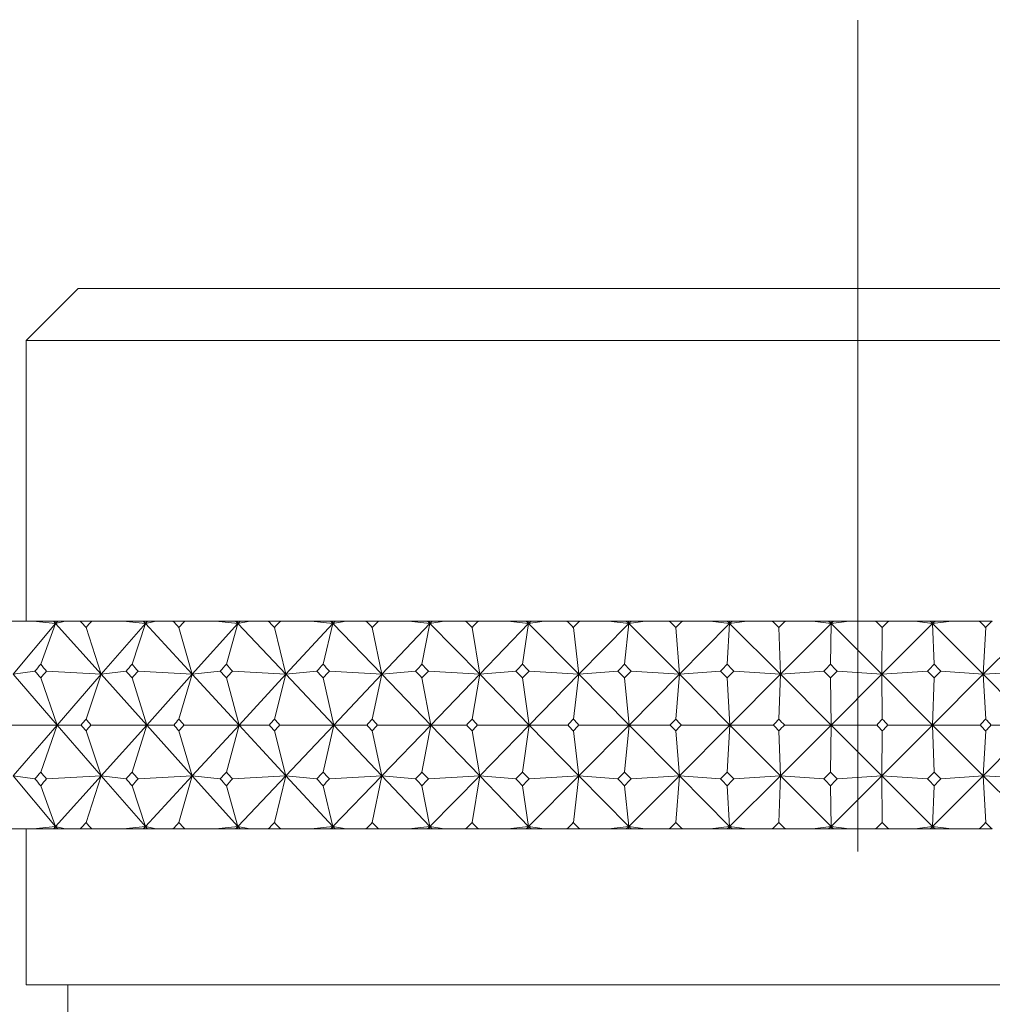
# Model space of a CAD drawing. Header units: inches. Extents: x 1.9 to 18.8, y 1.1 to 16.1.
# Tile 30 of 34: x 17.259 to 17.844, y 11.197 to 11.789. Entities that reach past the tile are written whole.
import ezdxf

# ---------------------------------------------------------------- set-up
doc = ezdxf.new("R2010")
doc.units = ezdxf.units.IN
doc.header["$MEASUREMENT"] = 0
doc.linetypes.add('CENTERX2', pattern=[0.8, 0.5, -0.1, 0.1, -0.1])
doc.layers.add('SLD-0', color=7, linetype='Continuous')

msp = doc.modelspace()

# ---------------------------------------------------------------- linework, layer by layer
at = {"color": 7, "linetype": 'Continuous', "lineweight": 15}
for p, q in [((17.29447, 11.62743), (17.26322, 11.59618)), ((17.29447, 11.62743), (18.23197, 11.62743)), ((17.26322, 11.59618), (17.26322, 11.42742)), ((18.26322, 11.59618), (17.26322, 11.59618)), ((17.24862, 11.42742), (17.26745, 11.42742)), ((17.28093, 11.42595), (17.26745, 11.42742)), ((17.26745, 11.42742), (17.27961, 11.42742)), ((17.27961, 11.42742), (17.28093, 11.42595)), ((17.27961, 11.42742), (17.28044, 11.42742)), ((17.28044, 11.42742), (17.28093, 11.42595)), ((17.28044, 11.42742), (17.28216, 11.42742)), ((17.28093, 11.42595), (17.28665, 11.42742)), ((17.28216, 11.42742), (17.28093, 11.42595)), ((17.28216, 11.42742), (17.28665, 11.42742)), ((17.28665, 11.42742), (17.29567, 11.42742)), ((17.30274, 11.42742), (17.29567, 11.42742)), ((17.30274, 11.42742), (17.3215, 11.42742)), ((17.33487, 11.42595), (17.3215, 11.42742)), ((17.3215, 11.42742), (17.33351, 11.42742)), ((17.33351, 11.42742), (17.33487, 11.42595)), ((17.33351, 11.42742), (17.33443, 11.42742)), ((17.33443, 11.42742), (17.33487, 11.42595)), ((17.33443, 11.42742), (17.33615, 11.42742)), ((17.33487, 11.42595), (17.34135, 11.42742)), ((17.33615, 11.42742), (17.33487, 11.42595)), ((17.33615, 11.42742), (17.34135, 11.42742)), ((17.34135, 11.42742), (17.35139, 11.42742)), ((17.35868, 11.42742), (17.35139, 11.42742)), ((17.35868, 11.42742), (17.37728, 11.42742)), ((17.39049, 11.42595), (17.37728, 11.42742)), ((17.37728, 11.42742), (17.3891, 11.42742)), ((17.3891, 11.42742), (17.39049, 11.42595)), ((17.3891, 11.42742), (17.39011, 11.42742)), ((17.39011, 11.42742), (17.39049, 11.42595)), ((17.39011, 11.42742), (17.39182, 11.42742)), ((17.39049, 11.42595), (17.39771, 11.42742)), ((17.39182, 11.42742), (17.39049, 11.42595)), ((17.39182, 11.42742), (17.39771, 11.42742)), ((17.39771, 11.42742), (17.40873, 11.42742)), ((17.41621, 11.42742), (17.40873, 11.42742)), ((17.41621, 11.42742), (17.43459, 11.42742)), ((17.44759, 11.42595), (17.43459, 11.42742)), ((17.43459, 11.42742), (17.44617, 11.42742)), ((17.44617, 11.42742), (17.44759, 11.42595)), ((17.44617, 11.42742), (17.44727, 11.42742)), ((17.44727, 11.42742), (17.44759, 11.42595)), ((17.44727, 11.42742), (17.44895, 11.42742)), ((17.44759, 11.42595), (17.45551, 11.42742)), ((17.44895, 11.42742), (17.44759, 11.42595)), ((17.44895, 11.42742), (17.45551, 11.42742)), ((17.45551, 11.42742), (17.46747, 11.42742)), ((17.47511, 11.42742), (17.46747, 11.42742)), ((17.47511, 11.42742), (17.4932, 11.42742)), ((17.50593, 11.42595), (17.4932, 11.42742)), ((17.4932, 11.42742), (17.50449, 11.42742)), ((17.50449, 11.42742), (17.50593, 11.42595)), ((17.50449, 11.42742), (17.50567, 11.42742)), ((17.50567, 11.42742), (17.50593, 11.42595)), ((17.50567, 11.42742), (17.50733, 11.42742)), ((17.50593, 11.42595), (17.51453, 11.42742)), ((17.50733, 11.42742), (17.50593, 11.42595)), ((17.50733, 11.42742), (17.51453, 11.42742)), ((17.51453, 11.42742), (17.52737, 11.42742)), ((17.53515, 11.42742), (17.52737, 11.42742)), ((17.53515, 11.42742), (17.55287, 11.42742)), ((17.56529, 11.42595), (17.55287, 11.42742)), ((17.55287, 11.42742), (17.56383, 11.42742)), ((17.56383, 11.42742), (17.56529, 11.42595)), ((17.56383, 11.42742), (17.56509, 11.42742)), ((17.56509, 11.42742), (17.56529, 11.42595)), ((17.56509, 11.42742), (17.56671, 11.42742)), ((17.56529, 11.42595), (17.57452, 11.42742)), ((17.56671, 11.42742), (17.56529, 11.42595)), ((17.56671, 11.42742), (17.57452, 11.42742)), ((17.57452, 11.42742), (17.58821, 11.42742)), ((17.59609, 11.42742), (17.58821, 11.42742)), ((17.59609, 11.42742), (17.61338, 11.42742)), ((17.62543, 11.42595), (17.61338, 11.42742)), ((17.61338, 11.42742), (17.62396, 11.42742)), ((17.62396, 11.42742), (17.62543, 11.42595)), ((17.62396, 11.42742), (17.62529, 11.42742)), ((17.62529, 11.42742), (17.62543, 11.42595)), ((17.62529, 11.42742), (17.62687, 11.42742)), ((17.62543, 11.42595), (17.63527, 11.42742)), ((17.62687, 11.42742), (17.62543, 11.42595)), ((17.62687, 11.42742), (17.63527, 11.42742)), ((17.63527, 11.42742), (17.64974, 11.42742)), ((17.65769, 11.42742), (17.64974, 11.42742)), ((17.65769, 11.42742), (17.67447, 11.42742)), ((17.68611, 11.42595), (17.67447, 11.42742)), ((17.67447, 11.42742), (17.68464, 11.42742)), ((17.68464, 11.42742), (17.68611, 11.42595)), ((17.68464, 11.42742), (17.68603, 11.42742)), ((17.68603, 11.42742), (17.68611, 11.42595)), ((17.68603, 11.42742), (17.68757, 11.42742)), ((17.68611, 11.42595), (17.69651, 11.42742)), ((17.68757, 11.42742), (17.68611, 11.42595)), ((17.68757, 11.42742), (17.69651, 11.42742)), ((17.69651, 11.42742), (17.71172, 11.42742)), ((17.71971, 11.42742), (17.71172, 11.42742)), ((17.71971, 11.42742), (17.73591, 11.42742)), ((17.7471, 11.42595), (17.73591, 11.42742)), ((17.73591, 11.42742), (17.74563, 11.42742)), ((17.74563, 11.42742), (17.7471, 11.42595)), ((17.74563, 11.42742), (17.74708, 11.42742)), ((17.74708, 11.42742), (17.7471, 11.42595)), ((17.74708, 11.42742), (17.74857, 11.42742)), ((17.7471, 11.42595), (17.75802, 11.42742)), ((17.74857, 11.42742), (17.7471, 11.42595)), ((17.74857, 11.42742), (17.75802, 11.42742)), ((17.75802, 11.42742), (17.7739, 11.42742)), ((17.7819, 11.42742), (17.7739, 11.42742)), ((17.7819, 11.42742), (17.79747, 11.42742)), ((17.80815, 11.42595), (17.79747, 11.42742)), ((17.79747, 11.42742), (17.80669, 11.42742)), ((17.80669, 11.42742), (17.80815, 11.42595)), ((17.80669, 11.42742), (17.8082, 11.42742)), ((17.80815, 11.42595), (17.81956, 11.42742)), ((17.80962, 11.42742), (17.80815, 11.42595)), ((17.8082, 11.42742), (17.80815, 11.42595)), ((17.8082, 11.42742), (17.80962, 11.42742)), ((17.80962, 11.42742), (17.81956, 11.42742)), ((17.81956, 11.42742), (17.83604, 11.42742)), ((17.84401, 11.42742), (17.83604, 11.42742)), ((17.28093, 11.42595), (17.25542, 11.39541)), ((17.27196, 11.40157), (17.28093, 11.42595)), ((17.28093, 11.42595), (17.30835, 11.39541)), ((17.2992, 11.42362), (17.30835, 11.39541)), ((17.33487, 11.42595), (17.30835, 11.39541)), ((17.3269, 11.40157), (17.33487, 11.42595)), ((17.33487, 11.42595), (17.36308, 11.39541)), ((17.35503, 11.42362), (17.36308, 11.39541)), ((17.39049, 11.42595), (17.36308, 11.39541)), ((17.38356, 11.40157), (17.39049, 11.42595)), ((17.39049, 11.42595), (17.41938, 11.39541)), ((17.41247, 11.42362), (17.41938, 11.39541)), ((17.44759, 11.42595), (17.41938, 11.39541)), ((17.44172, 11.40157), (17.44759, 11.42595)), ((17.44759, 11.42595), (17.47704, 11.39541)), ((17.47129, 11.42362), (17.47704, 11.39541)), ((17.50593, 11.42595), (17.47704, 11.39541)), ((17.50115, 11.40157), (17.50593, 11.42595)), ((17.50593, 11.42595), (17.53584, 11.39541)), ((17.53126, 11.42362), (17.53584, 11.39541)), ((17.56529, 11.42595), (17.53584, 11.39541)), ((17.56161, 11.40157), (17.56529, 11.42595)), ((17.56529, 11.42595), (17.59553, 11.39541)), ((17.59215, 11.42362), (17.59553, 11.39541)), ((17.62543, 11.42595), (17.59553, 11.39541)), ((17.62287, 11.40157), (17.62543, 11.42595)), ((17.62543, 11.42595), (17.65588, 11.39541)), ((17.65372, 11.42362), (17.65588, 11.39541)), ((17.68611, 11.42595), (17.65588, 11.39541)), ((17.68468, 11.40157), (17.68611, 11.42595)), ((17.68611, 11.42595), (17.71665, 11.39541)), ((17.71571, 11.42362), (17.71665, 11.39541)), ((17.7471, 11.42595), (17.71665, 11.39541)), ((17.7468, 11.40157), (17.7471, 11.42595)), ((17.7471, 11.42595), (17.77761, 11.39541)), ((17.80815, 11.42595), (17.77761, 11.39541)), ((17.7779, 11.42362), (17.77761, 11.39541)), ((17.80899, 11.40157), (17.80815, 11.42595)), ((17.80815, 11.42595), (17.83851, 11.39541)), ((17.86902, 11.42595), (17.83851, 11.39541)), ((17.84003, 11.42362), (17.83851, 11.39541)), ((17.25542, 11.39541), (17.26848, 11.39721)), ((17.25542, 11.39541), (17.28188, 11.36492)), ((17.28188, 11.36492), (17.27196, 11.39321)), ((17.30835, 11.39541), (17.27545, 11.39721)), ((17.30835, 11.39541), (17.28188, 11.36492)), ((17.2992, 11.36843), (17.30835, 11.39541)), ((17.30835, 11.39541), (17.3233, 11.39721)), ((17.30835, 11.39541), (17.33571, 11.36492)), ((17.33571, 11.36492), (17.3269, 11.39321)), ((17.36308, 11.39541), (17.33051, 11.39721)), ((17.36308, 11.39541), (17.33571, 11.36492)), ((17.35503, 11.36843), (17.36308, 11.39541)), ((17.36308, 11.39541), (17.37985, 11.39721)), ((17.36308, 11.39541), (17.39123, 11.36492)), ((17.39123, 11.36492), (17.38356, 11.39321)), ((17.41938, 11.39541), (17.38727, 11.39721)), ((17.41938, 11.39541), (17.39123, 11.36492)), ((17.41247, 11.36843), (17.41938, 11.39541)), ((17.41938, 11.39541), (17.43792, 11.39721)), ((17.41938, 11.39541), (17.44821, 11.36492)), ((17.44821, 11.36492), (17.44172, 11.39321)), ((17.47704, 11.39541), (17.44552, 11.39721)), ((17.47704, 11.39541), (17.44821, 11.36492)), ((17.47129, 11.36843), (17.47704, 11.39541)), ((17.47704, 11.39541), (17.49728, 11.39721)), ((17.47704, 11.39541), (17.50644, 11.36492)), ((17.50644, 11.36492), (17.50115, 11.39321)), ((17.53584, 11.39541), (17.50502, 11.39721)), ((17.53584, 11.39541), (17.50644, 11.36492)), ((17.53126, 11.36843), (17.53584, 11.39541)), ((17.53584, 11.39541), (17.55768, 11.39721)), ((17.53584, 11.39541), (17.56568, 11.36492)), ((17.56568, 11.36492), (17.56161, 11.39321)), ((17.59553, 11.39541), (17.56554, 11.39721)), ((17.59553, 11.39541), (17.56568, 11.36492)), ((17.59215, 11.36843), (17.59553, 11.39541)), ((17.59553, 11.39541), (17.61889, 11.39721)), ((17.59553, 11.39541), (17.6257, 11.36492)), ((17.6257, 11.36492), (17.62287, 11.39321)), ((17.65588, 11.39541), (17.6257, 11.36492)), ((17.65588, 11.39541), (17.62684, 11.39721)), ((17.65372, 11.36843), (17.65588, 11.39541)), ((17.65588, 11.39541), (17.68067, 11.39721)), ((17.65588, 11.39541), (17.68626, 11.36492)), ((17.68626, 11.36492), (17.68468, 11.39321)), ((17.71665, 11.39541), (17.68626, 11.36492)), ((17.71665, 11.39541), (17.68868, 11.39721)), ((17.71571, 11.36843), (17.71665, 11.39541)), ((17.71665, 11.39541), (17.74278, 11.39721)), ((17.71665, 11.39541), (17.74713, 11.36492)), ((17.74713, 11.36492), (17.7468, 11.39321)), ((17.77761, 11.39541), (17.74713, 11.36492)), ((17.77761, 11.39541), (17.75081, 11.39721)), ((17.77761, 11.39541), (17.80497, 11.39721)), ((17.7779, 11.36843), (17.77761, 11.39541)), ((17.77761, 11.39541), (17.80806, 11.36492)), ((17.83851, 11.39541), (17.80806, 11.36492)), ((17.80806, 11.36492), (17.80899, 11.39321)), ((17.83851, 11.39541), (17.813, 11.39721)), ((17.83851, 11.39541), (17.867, 11.39721)), ((17.84003, 11.36843), (17.83851, 11.39541)), ((17.83851, 11.39541), (17.86881, 11.36492)), ((17.28188, 11.36492), (17.24807, 11.36492)), ((17.25542, 11.33444), (17.28188, 11.36492)), ((17.28188, 11.36492), (17.27196, 11.33664)), ((17.30835, 11.33444), (17.28188, 11.36492)), ((17.28188, 11.36492), (17.29623, 11.36492)), ((17.33571, 11.36492), (17.30217, 11.36492)), ((17.30835, 11.33444), (17.33571, 11.36492)), ((17.33571, 11.36492), (17.3269, 11.33664)), ((17.33571, 11.36492), (17.35197, 11.36492)), ((17.36308, 11.33444), (17.33571, 11.36492)), ((17.39123, 11.36492), (17.35809, 11.36492)), ((17.36308, 11.33444), (17.39123, 11.36492)), ((17.39123, 11.36492), (17.38356, 11.33664)), ((17.41938, 11.33444), (17.39123, 11.36492)), ((17.39123, 11.36492), (17.40932, 11.36492)), ((17.44821, 11.36492), (17.41561, 11.36492)), ((17.41938, 11.33444), (17.44821, 11.36492)), ((17.44821, 11.36492), (17.44172, 11.33664)), ((17.47704, 11.33444), (17.44821, 11.36492)), ((17.44821, 11.36492), (17.46808, 11.36492)), ((17.50644, 11.36492), (17.4745, 11.36492)), ((17.47704, 11.33444), (17.50644, 11.36492)), ((17.50644, 11.36492), (17.50115, 11.33664)), ((17.50644, 11.36492), (17.52799, 11.36492)), ((17.53584, 11.33444), (17.50644, 11.36492)), ((17.56568, 11.36492), (17.53453, 11.36492)), ((17.53584, 11.33444), (17.56568, 11.36492)), ((17.56568, 11.36492), (17.56161, 11.33664)), ((17.56568, 11.36492), (17.58884, 11.36492)), ((17.59553, 11.33444), (17.56568, 11.36492)), ((17.6257, 11.36492), (17.59547, 11.36492)), ((17.59553, 11.33444), (17.6257, 11.36492)), ((17.6257, 11.36492), (17.62287, 11.33664)), ((17.65588, 11.33444), (17.6257, 11.36492)), ((17.6257, 11.36492), (17.65037, 11.36492)), ((17.65588, 11.33444), (17.68626, 11.36492)), ((17.68626, 11.36492), (17.65706, 11.36492)), ((17.68626, 11.36492), (17.68468, 11.33664)), ((17.68626, 11.36492), (17.71236, 11.36492)), ((17.71665, 11.33444), (17.68626, 11.36492)), ((17.71665, 11.33444), (17.74713, 11.36492)), ((17.74713, 11.36492), (17.71907, 11.36492)), ((17.74713, 11.36492), (17.7468, 11.33664)), ((17.77761, 11.33444), (17.74713, 11.36492)), ((17.74713, 11.36492), (17.77454, 11.36492)), ((17.77761, 11.33444), (17.80806, 11.36492)), ((17.80806, 11.36492), (17.78126, 11.36492)), ((17.80806, 11.36492), (17.80899, 11.33664)), ((17.83851, 11.33444), (17.80806, 11.36492)), ((17.80806, 11.36492), (17.83667, 11.36492)), ((17.83851, 11.33444), (17.86881, 11.36492)), ((17.86881, 11.36492), (17.84338, 11.36492)), ((17.30835, 11.33444), (17.2992, 11.36142)), ((17.36308, 11.33444), (17.35503, 11.36142)), ((17.41938, 11.33444), (17.41247, 11.36142)), ((17.47704, 11.33444), (17.47129, 11.36142)), ((17.53584, 11.33444), (17.53126, 11.36142)), ((17.59553, 11.33444), (17.59215, 11.36142)), ((17.65588, 11.33444), (17.65372, 11.36142)), ((17.71665, 11.33444), (17.71571, 11.36142)), ((17.77761, 11.33444), (17.7779, 11.36142)), ((17.83851, 11.33444), (17.84003, 11.36142)), ((17.26848, 11.33264), (17.25542, 11.33444)), ((17.28093, 11.3039), (17.25542, 11.33444)), ((17.27545, 11.33264), (17.30835, 11.33444)), ((17.28093, 11.3039), (17.30835, 11.33444)), ((17.30835, 11.33444), (17.2992, 11.30623)), ((17.3233, 11.33264), (17.30835, 11.33444)), ((17.33487, 11.3039), (17.30835, 11.33444)), ((17.33051, 11.33264), (17.36308, 11.33444)), ((17.33487, 11.3039), (17.36308, 11.33444)), ((17.36308, 11.33444), (17.35503, 11.30623)), ((17.37985, 11.33264), (17.36308, 11.33444)), ((17.39049, 11.3039), (17.36308, 11.33444)), ((17.38727, 11.33264), (17.41938, 11.33444)), ((17.39049, 11.3039), (17.41938, 11.33444)), ((17.41938, 11.33444), (17.41247, 11.30623)), ((17.43792, 11.33264), (17.41938, 11.33444)), ((17.44759, 11.3039), (17.41938, 11.33444)), ((17.44552, 11.33264), (17.47704, 11.33444)), ((17.44759, 11.3039), (17.47704, 11.33444)), ((17.47704, 11.33444), (17.47129, 11.30623)), ((17.49728, 11.33264), (17.47704, 11.33444)), ((17.50593, 11.3039), (17.47704, 11.33444)), ((17.50502, 11.33264), (17.53584, 11.33444)), ((17.50593, 11.3039), (17.53584, 11.33444)), ((17.53584, 11.33444), (17.53126, 11.30623)), ((17.55768, 11.33264), (17.53584, 11.33444)), ((17.56529, 11.3039), (17.53584, 11.33444)), ((17.56529, 11.3039), (17.59553, 11.33444)), ((17.56554, 11.33264), (17.59553, 11.33444)), ((17.59553, 11.33444), (17.59215, 11.30623)), ((17.61889, 11.33264), (17.59553, 11.33444)), ((17.62543, 11.3039), (17.59553, 11.33444)), ((17.62543, 11.3039), (17.65588, 11.33444)), ((17.62684, 11.33264), (17.65588, 11.33444)), ((17.65588, 11.33444), (17.65372, 11.30623)), ((17.68067, 11.33264), (17.65588, 11.33444)), ((17.68611, 11.3039), (17.65588, 11.33444)), ((17.68611, 11.3039), (17.71665, 11.33444)), ((17.68868, 11.33264), (17.71665, 11.33444)), ((17.71665, 11.33444), (17.71571, 11.30623)), ((17.7471, 11.3039), (17.71665, 11.33444)), ((17.74278, 11.33264), (17.71665, 11.33444)), ((17.7471, 11.3039), (17.77761, 11.33444)), ((17.75081, 11.33264), (17.77761, 11.33444)), ((17.77761, 11.33444), (17.7779, 11.30623)), ((17.80815, 11.3039), (17.77761, 11.33444)), ((17.80497, 11.33264), (17.77761, 11.33444)), ((17.80815, 11.3039), (17.83851, 11.33444)), ((17.813, 11.33264), (17.83851, 11.33444)), ((17.83851, 11.33444), (17.84003, 11.30623)), ((17.86902, 11.3039), (17.83851, 11.33444)), ((17.867, 11.33264), (17.83851, 11.33444)), ((17.28093, 11.3039), (17.27196, 11.32828)), ((17.33487, 11.3039), (17.3269, 11.32828)), ((17.39049, 11.3039), (17.38356, 11.32828)), ((17.44759, 11.3039), (17.44172, 11.32828)), ((17.50593, 11.3039), (17.50115, 11.32828)), ((17.56529, 11.3039), (17.56161, 11.32828)), ((17.62543, 11.3039), (17.62287, 11.32828)), ((17.68611, 11.3039), (17.68468, 11.32828)), ((17.7471, 11.3039), (17.7468, 11.32828)), ((17.80815, 11.3039), (17.80899, 11.32828)), ((17.26745, 11.30242), (17.28093, 11.3039)), ((17.27961, 11.30242), (17.28093, 11.3039)), ((17.28093, 11.3039), (17.28044, 11.30242)), ((17.28665, 11.30242), (17.28093, 11.3039)), ((17.28216, 11.30242), (17.28093, 11.3039)), ((17.3215, 11.30242), (17.33487, 11.3039)), ((17.33351, 11.30242), (17.33487, 11.3039)), ((17.33487, 11.3039), (17.33443, 11.30242)), ((17.34135, 11.30242), (17.33487, 11.3039)), ((17.33615, 11.30242), (17.33487, 11.3039)), ((17.37728, 11.30242), (17.39049, 11.3039)), ((17.3891, 11.30242), (17.39049, 11.3039)), ((17.39049, 11.3039), (17.39011, 11.30242)), ((17.39771, 11.30242), (17.39049, 11.3039)), ((17.39182, 11.30242), (17.39049, 11.3039)), ((17.43459, 11.30242), (17.44759, 11.3039)), ((17.44617, 11.30242), (17.44759, 11.3039)), ((17.44759, 11.3039), (17.44727, 11.30242)), ((17.45551, 11.30242), (17.44759, 11.3039)), ((17.44895, 11.30242), (17.44759, 11.3039)), ((17.4932, 11.30242), (17.50593, 11.3039)), ((17.50449, 11.30242), (17.50593, 11.3039)), ((17.50593, 11.3039), (17.50567, 11.30242)), ((17.51453, 11.30242), (17.50593, 11.3039)), ((17.50733, 11.30242), (17.50593, 11.3039)), ((17.55287, 11.30242), (17.56529, 11.3039)), ((17.56383, 11.30242), (17.56529, 11.3039)), ((17.56529, 11.3039), (17.56509, 11.30242)), ((17.57452, 11.30242), (17.56529, 11.3039)), ((17.56671, 11.30242), (17.56529, 11.3039)), ((17.61338, 11.30242), (17.62543, 11.3039)), ((17.62396, 11.30242), (17.62543, 11.3039)), ((17.62543, 11.3039), (17.62529, 11.30242)), ((17.63527, 11.30242), (17.62543, 11.3039)), ((17.62687, 11.30242), (17.62543, 11.3039)), ((17.67447, 11.30242), (17.68611, 11.3039)), ((17.68464, 11.30242), (17.68611, 11.3039)), ((17.68611, 11.3039), (17.68603, 11.30242)), ((17.69651, 11.30242), (17.68611, 11.3039)), ((17.68757, 11.30242), (17.68611, 11.3039)), ((17.73591, 11.30242), (17.7471, 11.3039)), ((17.74563, 11.30242), (17.7471, 11.3039)), ((17.7471, 11.3039), (17.74708, 11.30242)), ((17.75802, 11.30242), (17.7471, 11.3039)), ((17.74857, 11.30242), (17.7471, 11.3039)), ((17.79747, 11.30242), (17.80815, 11.3039)), ((17.80669, 11.30242), (17.80815, 11.3039)), ((17.81956, 11.30242), (17.80815, 11.3039)), ((17.80962, 11.30242), (17.80815, 11.3039)), ((17.80815, 11.3039), (17.8082, 11.30242)), ((17.24862, 11.30242), (17.26745, 11.30242)), ((17.26322, 11.30242), (17.26322, 11.20867)), ((17.26745, 11.30242), (17.27961, 11.30242)), ((17.27961, 11.30242), (17.28044, 11.30242)), ((17.28044, 11.30242), (17.28216, 11.30242)), ((17.28216, 11.30242), (17.28665, 11.30242)), ((17.28665, 11.30242), (17.29567, 11.30242)), ((17.30274, 11.30242), (17.29567, 11.30242)), ((17.30274, 11.30242), (17.3215, 11.30242)), ((17.3215, 11.30242), (17.33351, 11.30242)), ((17.33351, 11.30242), (17.33443, 11.30242)), ((17.33443, 11.30242), (17.33615, 11.30242)), ((17.33615, 11.30242), (17.34135, 11.30242)), ((17.34135, 11.30242), (17.35139, 11.30242)), ((17.35868, 11.30242), (17.35139, 11.30242)), ((17.35868, 11.30242), (17.37728, 11.30242)), ((17.37728, 11.30242), (17.3891, 11.30242)), ((17.3891, 11.30242), (17.39011, 11.30242)), ((17.39011, 11.30242), (17.39182, 11.30242)), ((17.39182, 11.30242), (17.39771, 11.30242)), ((17.39771, 11.30242), (17.40873, 11.30242)), ((17.41621, 11.30242), (17.40873, 11.30242)), ((17.41621, 11.30242), (17.43459, 11.30242)), ((17.43459, 11.30242), (17.44617, 11.30242)), ((17.44617, 11.30242), (17.44727, 11.30242)), ((17.44727, 11.30242), (17.44895, 11.30242)), ((17.44895, 11.30242), (17.45551, 11.30242)), ((17.45551, 11.30242), (17.46747, 11.30242)), ((17.47511, 11.30242), (17.46747, 11.30242)), ((17.47511, 11.30242), (17.4932, 11.30242)), ((17.4932, 11.30242), (17.50449, 11.30242)), ((17.50449, 11.30242), (17.50567, 11.30242)), ((17.50567, 11.30242), (17.50733, 11.30242)), ((17.50733, 11.30242), (17.51453, 11.30242)), ((17.51453, 11.30242), (17.52737, 11.30242)), ((17.53515, 11.30242), (17.52737, 11.30242)), ((17.53515, 11.30242), (17.55287, 11.30242)), ((17.55287, 11.30242), (17.56383, 11.30242)), ((17.56383, 11.30242), (17.56509, 11.30242)), ((17.56509, 11.30242), (17.56671, 11.30242)), ((17.56671, 11.30242), (17.57452, 11.30242)), ((17.57452, 11.30242), (17.58821, 11.30242)), ((17.59609, 11.30242), (17.58821, 11.30242)), ((17.59609, 11.30242), (17.61338, 11.30242)), ((17.61338, 11.30242), (17.62396, 11.30242)), ((17.62396, 11.30242), (17.62529, 11.30242)), ((17.62529, 11.30242), (17.62687, 11.30242)), ((17.62687, 11.30242), (17.63527, 11.30242)), ((17.63527, 11.30242), (17.64974, 11.30242)), ((17.65769, 11.30242), (17.64974, 11.30242)), ((17.65769, 11.30242), (17.67447, 11.30242)), ((17.67447, 11.30242), (17.68464, 11.30242)), ((17.68464, 11.30242), (17.68603, 11.30242)), ((17.68603, 11.30242), (17.68757, 11.30242)), ((17.68757, 11.30242), (17.69651, 11.30242)), ((17.69651, 11.30242), (17.71172, 11.30242)), ((17.71971, 11.30242), (17.71172, 11.30242)), ((17.71971, 11.30242), (17.73591, 11.30242)), ((17.73591, 11.30242), (17.74563, 11.30242)), ((17.74563, 11.30242), (17.74708, 11.30242)), ((17.74708, 11.30242), (17.74857, 11.30242)), ((17.74857, 11.30242), (17.75802, 11.30242)), ((17.75802, 11.30242), (17.7739, 11.30242)), ((17.7819, 11.30242), (17.7739, 11.30242)), ((17.7819, 11.30242), (17.79747, 11.30242)), ((17.79747, 11.30242), (17.80669, 11.30242)), ((17.80669, 11.30242), (17.8082, 11.30242)), ((17.8082, 11.30242), (17.80962, 11.30242)), ((17.80962, 11.30242), (17.81956, 11.30242)), ((17.81956, 11.30242), (17.83604, 11.30242)), ((17.84401, 11.30242), (17.83604, 11.30242)), ((17.26322, 11.20867), (18.26322, 11.20867)), ((17.28822, 11.20867), (17.28822, 11.17742))]:
    msp.add_line(p, q, dxfattribs=at)
for centre, major_axis, ratio, start_param, end_param in [((17.76322, 9.99314), (-0.91848, 1.70312), 0.216929, 5.582663, 5.586704), ((17.76322, 9.99314), (0.14155, 1.71282), 0.572056, 0.627263, 0.631305), ((17.76322, 9.99314), (-0.89851, 1.70061), 0.244425, 5.570691, 5.574733), ((17.76322, 9.99314), (0.23029, 1.70982), 0.563126, 0.655722, 0.659763), ((17.76322, 9.99314), (-0.87572, 1.69812), 0.271924, 5.559799, 5.563841), ((17.76322, 9.99314), (0.31413, 1.70599), 0.550319, 0.681009, 0.685051), ((17.76322, 9.99314), (-0.84992, 1.69575), 0.299385, 5.550179, 5.554221), ((17.76322, 9.99314), (0.39204, 1.7019), 0.53415, 0.702451, 0.706492), ((17.76322, 9.99314), (-0.82089, 1.69362), 0.326751, 5.542052, 5.546094), ((17.76322, 9.99314), (0.46354, 1.69802), 0.515173, 0.719742, 0.723784), ((17.76322, 9.99314), (-0.78836, 1.69187), 0.353941, 5.535668, 5.53971), ((17.76322, 9.99314), (0.52859, 1.69474), 0.493924, 0.732877, 0.736919), ((17.76322, 9.99314), (-0.75202, 1.69064), 0.380845, 5.531311, 5.535353), ((17.76322, 9.99314), (0.58745, 1.69227), 0.47089, 0.742051, 0.746093), ((17.76322, 9.99314), (-0.71149, 1.69006), 0.407318, 5.529299, 5.533341), ((17.76322, 9.99314), (0.64051, 1.69071), 0.446487, 0.747583, 0.751625), ((17.76322, 9.99314), (-0.66636, 1.69026), 0.433167, 5.529984, 5.534026), ((17.76322, 9.99314), (0.68825, 1.69006), 0.421062, 0.749842, 0.753884), ((17.76322, 9.99314), (-0.61616, 1.69133), 0.458148, 5.533739, 5.537781), ((17.76322, 9.99314), (0.73116, 1.69025), 0.394892, 0.749209, 0.753251), ((17.76322, 12.73671), (0.95054, 1.7078), 0.162036, 3.905792, 3.909848), ((17.76322, 12.73671), (-0.23029, 1.70982), 0.563126, 2.387582, 2.391637), ((17.76322, 12.73671), (0.93578, 1.70554), 0.189461, 3.919428, 3.923484), ((17.76322, 12.73671), (-0.31413, 1.70599), 0.550319, 2.362294, 2.36635), ((17.76322, 12.73671), (0.91848, 1.70312), 0.216929, 3.932307, 3.936363), ((17.76322, 12.73671), (-0.39204, 1.7019), 0.53415, 2.340852, 2.344908), ((17.76322, 12.73671), (0.89851, 1.70061), 0.244425, 3.944278, 3.948334), ((17.76322, 12.73671), (-0.46354, 1.69802), 0.515173, 2.323561, 2.327617), ((17.76322, 12.73671), (0.87572, 1.69812), 0.271924, 3.955171, 3.959227), ((17.76322, 12.73671), (-0.52859, 1.69474), 0.493924, 2.310426, 2.314482), ((17.76322, 12.73671), (0.84992, 1.69575), 0.299385, 3.964791, 3.968847), ((17.76322, 12.73671), (-0.58745, 1.69227), 0.47089, 2.301252, 2.305308), ((17.76322, 12.73671), (0.82089, 1.69362), 0.326751, 3.972918, 3.976974), ((17.76322, 12.73671), (-0.64051, 1.69071), 0.446487, 2.29572, 2.299776), ((17.76322, 12.73671), (0.78836, 1.69187), 0.353941, 3.979302, 3.983358), ((17.76322, 12.73671), (-0.68825, 1.69006), 0.421062, 2.293461, 2.297517), ((17.76322, 12.73671), (0.75202, 1.69064), 0.380845, 3.983659, 3.987715), ((17.76322, 12.73671), (-0.73116, 1.69025), 0.394892, 2.294094, 2.29815), ((17.76322, 12.73671), (0.71149, 1.69006), 0.407318, 3.985671, 3.989726), ((17.76322, 12.73671), (-0.76966, 1.69115), 0.368195, 2.297254, 2.30131), ((17.76322, 9.99314), (-0.93578, 1.70554), 0.189461, 5.564126, 5.568182), ((17.76322, 9.99314), (0.14155, 1.71282), 0.572056, 0.658665, 0.662721), ((17.76322, 9.99314), (-0.91848, 1.70312), 0.216929, 5.551247, 5.555303), ((17.76322, 9.99314), (0.23029, 1.70982), 0.563126, 0.687123, 0.691179), ((17.76322, 9.99314), (-0.89851, 1.70061), 0.244425, 5.539275, 5.543331), ((17.76322, 9.99314), (0.31413, 1.70599), 0.550319, 0.712411, 0.716466), ((17.76322, 9.99314), (-0.87572, 1.69812), 0.271924, 5.528383, 5.532439), ((17.76322, 9.99314), (0.39204, 1.7019), 0.53415, 0.733852, 0.737908), ((17.76322, 9.99314), (-0.84992, 1.69575), 0.299385, 5.518763, 5.522819), ((17.76322, 9.99314), (0.46354, 1.69802), 0.515173, 0.751144, 0.7552), ((17.76322, 9.99314), (-0.82089, 1.69362), 0.326751, 5.510636, 5.514692), ((17.76322, 9.99314), (0.52859, 1.69474), 0.493924, 0.764279, 0.768335), ((17.76322, 9.99314), (-0.78836, 1.69187), 0.353941, 5.504252, 5.508308), ((17.76322, 9.99314), (0.58745, 1.69227), 0.47089, 0.773453, 0.777509), ((17.76322, 9.99314), (-0.75202, 1.69064), 0.380845, 5.499895, 5.503951), ((17.76322, 9.99314), (0.64051, 1.69071), 0.446487, 0.778985, 0.783041), ((17.76322, 9.99314), (-0.71149, 1.69006), 0.407318, 5.497883, 5.501939), ((17.76322, 9.99314), (0.68825, 1.69006), 0.421062, 0.781244, 0.7853), ((17.76322, 9.99314), (-0.66636, 1.69026), 0.433167, 5.498568, 5.502624), ((17.76322, 9.99314), (0.73116, 1.69025), 0.394892, 0.780611, 0.784667), ((17.76322, 12.73671), (0.93578, 1.70554), 0.189461, 3.888671, 3.892068), ((17.76322, 12.73671), (-0.23029, 1.70982), 0.563126, 2.418997, 2.422395), ((17.76322, 12.73671), (0.91848, 1.70312), 0.216929, 3.90155, 3.904947), ((17.76322, 12.73671), (-0.31413, 1.70599), 0.550319, 2.39371, 2.397108), ((17.76322, 12.73671), (0.89851, 1.70061), 0.244425, 3.913521, 3.916918), ((17.76322, 12.73671), (-0.39204, 1.7019), 0.53415, 2.372268, 2.375666), ((17.76322, 12.73671), (0.87572, 1.69812), 0.271924, 3.924413, 3.927811), ((17.76322, 12.73671), (-0.46354, 1.69802), 0.515173, 2.354977, 2.358374), ((17.76322, 12.73671), (0.84992, 1.69575), 0.299385, 3.934033, 3.937431), ((17.76322, 12.73671), (-0.52859, 1.69474), 0.493924, 2.341842, 2.34524), ((17.76322, 12.73671), (0.82089, 1.69362), 0.326751, 3.942161, 3.945558), ((17.76322, 12.73671), (-0.58745, 1.69227), 0.47089, 2.332668, 2.336065), ((17.76322, 12.73671), (0.78836, 1.69187), 0.353941, 3.948545, 3.951942), ((17.76322, 12.73671), (-0.64051, 1.69071), 0.446487, 2.327136, 2.330533), ((17.76322, 12.73671), (0.75202, 1.69064), 0.380845, 3.952902, 3.956299), ((17.76322, 12.73671), (-0.68825, 1.69006), 0.421062, 2.324877, 2.328274), ((17.76322, 12.73671), (0.71149, 1.69006), 0.407318, 3.954913, 3.958311), ((17.76322, 12.73671), (-0.73116, 1.69025), 0.394892, 2.32551, 2.328907), ((17.76322, 12.73671), (0.66636, 1.69026), 0.433167, 3.954229, 3.957626), ((17.76322, 12.73671), (-0.76966, 1.69115), 0.368195, 2.32867, 2.332067), ((17.76322, 9.99314), (-0.93578, 1.70554), 0.189461, 5.53271, 5.536107), ((17.76322, 9.99314), (0.23029, 1.70982), 0.563126, 0.719198, 0.722595), ((17.76322, 9.99314), (-0.91848, 1.70312), 0.216929, 5.519831, 5.523228), ((17.76322, 9.99314), (0.31413, 1.70599), 0.550319, 0.744485, 0.747882), ((17.76322, 9.99314), (-0.89851, 1.70061), 0.244425, 5.50786, 5.511257), ((17.76322, 9.99314), (0.39204, 1.7019), 0.53415, 0.765927, 0.769324), ((17.76322, 9.99314), (-0.87572, 1.69812), 0.271924, 5.496967, 5.500365), ((17.76322, 9.99314), (0.46354, 1.69802), 0.515173, 0.783219, 0.786616), ((17.76322, 9.99314), (-0.84992, 1.69575), 0.299385, 5.487347, 5.490745), ((17.76322, 9.99314), (0.52859, 1.69474), 0.493924, 0.796353, 0.79975), ((17.76322, 9.99314), (-0.82089, 1.69362), 0.326751, 5.47922, 5.482617), ((17.76322, 9.99314), (0.58745, 1.69227), 0.47089, 0.805528, 0.808925), ((17.76322, 9.99314), (-0.78836, 1.69187), 0.353941, 5.472836, 5.476233), ((17.76322, 9.99314), (0.64051, 1.69071), 0.446487, 0.811059, 0.814457), ((17.76322, 9.99314), (-0.75202, 1.69064), 0.380845, 5.468479, 5.471876), ((17.76322, 9.99314), (0.68825, 1.69006), 0.421062, 0.813318, 0.816716), ((17.76322, 9.99314), (-0.71149, 1.69006), 0.407318, 5.466467, 5.469865), ((17.76322, 9.99314), (0.73116, 1.69025), 0.394892, 0.812685, 0.816083), ((17.76322, 9.99314), (-0.66636, 1.69026), 0.433167, 5.467152, 5.470549), ((17.76322, 9.99314), (0.76966, 1.69115), 0.368195, 0.809525, 0.812923), ((17.76322, 12.73671), (0.93578, 1.70554), 0.189461, 3.856596, 3.860652), ((17.76322, 9.99314), (-0.95054, 1.7078), 0.162036, 5.51493, 5.518986), ((17.76322, 12.73671), (-0.14155, 1.71282), 0.572056, 2.478872, 2.482928), ((17.76322, 9.99314), (0.23029, 1.70982), 0.563126, 0.749955, 0.754011), ((17.76322, 12.73671), (0.91848, 1.70312), 0.216929, 3.869475, 3.873531), ((17.76322, 9.99314), (-0.93578, 1.70554), 0.189461, 5.501294, 5.50535), ((17.76322, 12.73671), (-0.23029, 1.70982), 0.563126, 2.450413, 2.454469), ((17.76322, 9.99314), (0.31413, 1.70599), 0.550319, 0.775242, 0.779298), ((17.76322, 12.73671), (0.89851, 1.70061), 0.244425, 3.881447, 3.885502), ((17.76322, 9.99314), (-0.91848, 1.70312), 0.216929, 5.488415, 5.492471), ((17.76322, 12.73671), (-0.31413, 1.70599), 0.550319, 2.425126, 2.429182), ((17.76322, 9.99314), (0.39204, 1.7019), 0.53415, 0.796684, 0.80074), ((17.76322, 12.73671), (0.87572, 1.69812), 0.271924, 3.892339, 3.896395), ((17.76322, 9.99314), (-0.89851, 1.70061), 0.244425, 5.476444, 5.4805), ((17.76322, 12.73671), (-0.39204, 1.7019), 0.53415, 2.403684, 2.40774), ((17.76322, 9.99314), (0.46354, 1.69802), 0.515173, 0.813976, 0.818032), ((17.76322, 12.73671), (0.84992, 1.69575), 0.299385, 3.901959, 3.906015), ((17.76322, 9.99314), (-0.87572, 1.69812), 0.271924, 5.465551, 5.469607), ((17.76322, 12.73671), (-0.46354, 1.69802), 0.515173, 2.386393, 2.390448), ((17.76322, 9.99314), (0.52859, 1.69474), 0.493924, 0.82711, 0.831166), ((17.76322, 12.73671), (0.82089, 1.69362), 0.326751, 3.910086, 3.914142), ((17.76322, 9.99314), (-0.84992, 1.69575), 0.299385, 5.455931, 5.459987), ((17.76322, 12.73671), (-0.52859, 1.69474), 0.493924, 2.373258, 2.377314), ((17.76322, 9.99314), (0.58745, 1.69227), 0.47089, 0.836285, 0.840341), ((17.76322, 12.73671), (0.78836, 1.69187), 0.353941, 3.91647, 3.920526), ((17.76322, 9.99314), (-0.82089, 1.69362), 0.326751, 5.447804, 5.45186), ((17.76322, 12.73671), (-0.58745, 1.69227), 0.47089, 2.364084, 2.368139), ((17.76322, 9.99314), (0.64051, 1.69071), 0.446487, 0.841817, 0.845873), ((17.76322, 12.73671), (0.75202, 1.69064), 0.380845, 3.920827, 3.924883), ((17.76322, 9.99314), (-0.78836, 1.69187), 0.353941, 5.44142, 5.445476), ((17.76322, 12.73671), (-0.64051, 1.69071), 0.446487, 2.358552, 2.362608), ((17.76322, 9.99314), (0.68825, 1.69006), 0.421062, 0.844076, 0.848132), ((17.76322, 12.73671), (0.71149, 1.69006), 0.407318, 3.922839, 3.926895), ((17.76322, 9.99314), (-0.75202, 1.69064), 0.380845, 5.437063, 5.441119), ((17.76322, 12.73671), (-0.68825, 1.69006), 0.421062, 2.356293, 2.360349), ((17.76322, 9.99314), (0.73116, 1.69025), 0.394892, 0.843443, 0.847499), ((17.76322, 12.73671), (0.66636, 1.69026), 0.433167, 3.922154, 3.92621), ((17.76322, 9.99314), (-0.71149, 1.69006), 0.407318, 5.435051, 5.439107), ((17.76322, 12.73671), (-0.73116, 1.69025), 0.394892, 2.356926, 2.360982), ((17.76322, 9.99314), (0.76966, 1.69115), 0.368195, 0.840283, 0.844338), ((17.76322, 12.73671), (0.91848, 1.70312), 0.216929, 3.838074, 3.842115), ((17.76322, 12.73671), (-0.14155, 1.71282), 0.572056, 2.510288, 2.51433), ((17.76322, 12.73671), (0.89851, 1.70061), 0.244425, 3.850045, 3.854087), ((17.76322, 12.73671), (-0.23029, 1.70982), 0.563126, 2.481829, 2.485871), ((17.76322, 12.73671), (0.87572, 1.69812), 0.271924, 3.860937, 3.864979), ((17.76322, 12.73671), (-0.31413, 1.70599), 0.550319, 2.456542, 2.460584), ((17.76322, 12.73671), (0.84992, 1.69575), 0.299385, 3.870557, 3.874599), ((17.76322, 12.73671), (-0.39204, 1.7019), 0.53415, 2.4351, 2.439142), ((17.76322, 12.73671), (0.82089, 1.69362), 0.326751, 3.878684, 3.882726), ((17.76322, 12.73671), (-0.46354, 1.69802), 0.515173, 2.417808, 2.42185), ((17.76322, 12.73671), (0.78836, 1.69187), 0.353941, 3.885068, 3.88911), ((17.76322, 12.73671), (-0.52859, 1.69474), 0.493924, 2.404674, 2.408716), ((17.76322, 12.73671), (0.75202, 1.69064), 0.380845, 3.889425, 3.893467), ((17.76322, 12.73671), (-0.58745, 1.69227), 0.47089, 2.395499, 2.399541), ((17.76322, 12.73671), (0.71149, 1.69006), 0.407318, 3.891437, 3.895479), ((17.76322, 12.73671), (-0.64051, 1.69071), 0.446487, 2.389968, 2.39401), ((17.76322, 12.73671), (0.66636, 1.69026), 0.433167, 3.890752, 3.894794), ((17.76322, 12.73671), (-0.68825, 1.69006), 0.421062, 2.387709, 2.391751), ((17.76322, 12.73671), (0.61616, 1.69133), 0.458148, 3.886997, 3.891039), ((17.76322, 12.73671), (-0.73116, 1.69025), 0.394892, 2.388342, 2.392384)]:
    msp.add_ellipse(centre, major_axis=major_axis, ratio=ratio, start_param=start_param, end_param=end_param, dxfattribs=at)
at = {"layer": 'SLD-0', "color": 7, "linetype": 'CENTERX2', "lineweight": 0}
msp.add_line((17.76322, 4.8888), (17.76322, 11.78905), dxfattribs=at)

doc.saveas('drawing.dxf')
